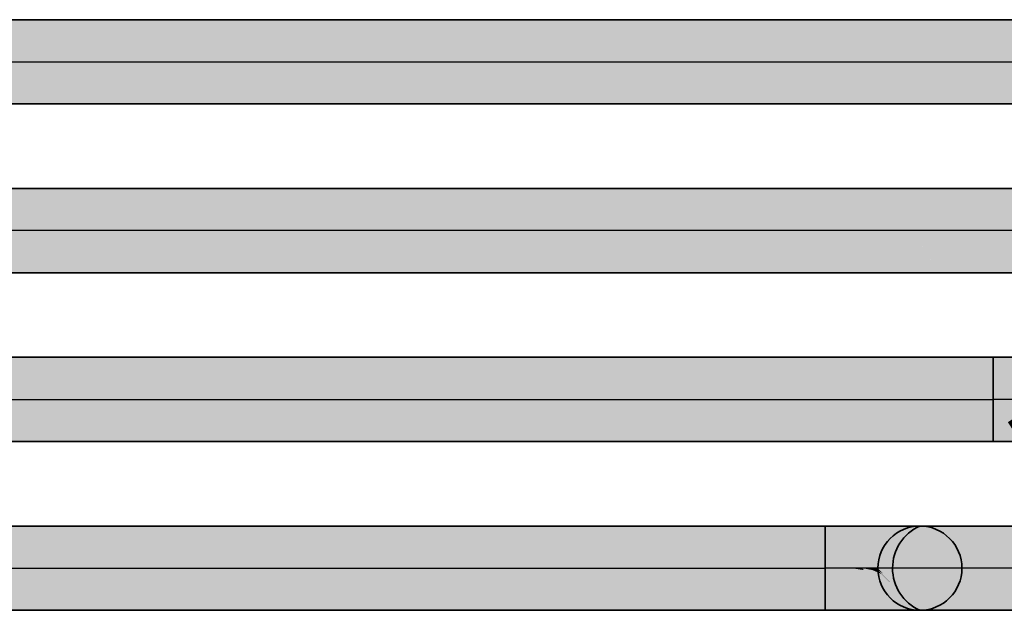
# Model space of a CAD drawing. Extents: x 635 to 1785, y -95 to 499.
# Tile 121 of 159: x 1119.76 to 1127.65, y 166.63 to 171.36. Entities that reach past the tile are written whole.
import ezdxf
from ezdxf.lldxf.tags import DXFTag

# ---------------------------------------------------------------- set-up
doc = ezdxf.new("R2010")
doc.units = 0
doc.layers.get('0').update_dxf_attribs({"lineweight": 35})
doc.layers.add('Rohrleitung', color=1, linetype='Continuous', lineweight=35, true_color=0xff0000)
doc.layers.add('Rohrleitung-Shading', color=1, linetype='Continuous', lineweight=35, true_color=0xff0000)
tags = doc.linetypes.add('STRICHPUNKT2', pattern=[12.7, 6.35, -3.175, 0, -3.175]).pattern_tags.tags
tags[10:11] = [DXFTag(74, 4), DXFTag(75, 0), DXFTag(340, '0'), DXFTag(46, 0.0), DXFTag(50, 0.0), DXFTag(44, 0.0), DXFTag(45, 0.0)]
tags[8:9] = [DXFTag(74, 4), DXFTag(75, 0), DXFTag(340, '0'), DXFTag(46, 0.0), DXFTag(50, 0.0), DXFTag(44, 0.0), DXFTag(45, 0.0)]
tags[6:7] = [DXFTag(74, 4), DXFTag(75, 0), DXFTag(340, '0'), DXFTag(46, 0.0), DXFTag(50, 0.0), DXFTag(44, 0.0), DXFTag(45, 0.0)]
tags[4:5] = [DXFTag(74, 4), DXFTag(75, 0), DXFTag(340, '0'), DXFTag(46, 0.0), DXFTag(50, 0.0), DXFTag(44, 0.0), DXFTag(45, 0.0)]

# ---------------------------------------------------------------- blocks, each defined once
blk = doc.blocks.new('Shading-A06HSU8MNL', base_point=(1126.2151, 166.6287))
at = {"layer": 'Rohrleitung-Shading', "color": 12, "true_color": 0xd90000}
for points in [[(1126.2151, 166.9657), (1126.2151, 167.3027), (790.0537, 166.9657), (790.0537, 167.3027)], [(1126.2151, 166.6287), (1126.2151, 166.9657), (790.0537, 166.6287), (790.0537, 166.9657)]]:
    blk.add_solid(points, dxfattribs=at)
blk = doc.blocks.new('Shading-A06HSU9ONL', base_point=(1126.2151, 166.6287))
at = {"layer": 'Rohrleitung-Shading', "color": 12, "true_color": 0xd90000}
for points in [[(1126.3245, 166.9657), (1126.4117, 167.3027), (1126.2151, 166.9657), (1126.2151, 167.3027)], [(1126.2151, 166.6287), (1126.4117, 166.6287), (1126.2151, 166.9657), (1126.3264, 166.9584)], [(1126.3264, 166.9584), (1126.3245, 166.9657), (1126.2151, 166.9657)]]:
    blk.add_solid(points, dxfattribs=at)
at = {"layer": 'Rohrleitung-Shading', "color": 12, "true_color": 0xd30000}
for points in [[(1126.4265, 166.9657), (1126.5951, 167.3027), (1126.3245, 166.9657), (1126.4117, 167.3027)], [(1126.3264, 166.9584), (1126.4418, 166.9353), (1126.3245, 166.9657), (1126.434, 166.9508)], [(1126.434, 166.9508), (1126.4265, 166.9657), (1126.3245, 166.9657)], [(1126.4117, 166.6287), (1126.5951, 166.6287), (1126.3264, 166.9584), (1126.4418, 166.9353)]]:
    blk.add_solid(points, dxfattribs=at)
at = {"layer": 'Rohrleitung-Shading', "color": 12, "true_color": 0xc70000}
for points in [[(1126.5142, 166.9657), (1126.7524, 167.3027), (1126.4265, 166.9657), (1126.5951, 167.3027)], [(1126.434, 166.9508), (1126.5474, 166.9188), (1126.4265, 166.9657), (1126.5247, 166.9508)], [(1126.5247, 166.9508), (1126.5142, 166.9657), (1126.4265, 166.9657)], [(1126.4418, 166.9353), (1126.5654, 166.8931), (1126.434, 166.9508), (1126.5474, 166.9188)], [(1126.5951, 166.6287), (1126.7524, 166.6287), (1126.4418, 166.9353), (1126.5654, 166.8931)]]:
    blk.add_solid(points, dxfattribs=at)
at = {"layer": 'Rohrleitung-Shading', "color": 12, "true_color": 0xb60000}
for points in [[(1126.5814, 166.9657), (1126.8732, 167.3027), (1126.5142, 166.9657), (1126.7524, 167.3027)], [(1126.5247, 166.9508), (1126.6221, 166.9188), (1126.5142, 166.9657), (1126.5942, 166.9508)], [(1126.5942, 166.9508), (1126.5814, 166.9657), (1126.5142, 166.9657)], [(1126.5474, 166.9188), (1126.6689, 166.8646), (1126.5247, 166.9508), (1126.6221, 166.9188)], [(1126.5654, 166.8931), (1126.7035, 166.8247), (1126.5474, 166.9188), (1126.6689, 166.8646)], [(1126.7524, 166.6287), (1126.8732, 166.6287), (1126.5654, 166.8931), (1126.7035, 166.8247)]]:
    blk.add_solid(points, dxfattribs=at)
at = {"layer": 'Rohrleitung-Shading', "color": 14, "true_color": 0xa20000}
for points in [[(1126.6237, 166.9657), (1126.9491, 167.3027), (1126.5814, 166.9657), (1126.8732, 167.3027)], [(1126.5942, 166.9508), (1126.6689, 166.9188), (1126.5814, 166.9657), (1126.6381, 166.9508)], [(1126.6381, 166.9508), (1126.6237, 166.9657), (1126.5814, 166.9657)], [(1126.6221, 166.9188), (1126.7213, 166.8646), (1126.5942, 166.9508), (1126.6689, 166.9188)], [(1126.6689, 166.8646), (1126.8047, 166.7783), (1126.6221, 166.9188), (1126.7213, 166.8646)], [(1126.7035, 166.8247), (1126.8643, 166.7167), (1126.6689, 166.8646), (1126.8047, 166.7783)], [(1126.8732, 166.6287), (1126.9491, 166.6287), (1126.7035, 166.8247), (1126.8643, 166.7167)]]:
    blk.add_solid(points, dxfattribs=at)
at = {"layer": 'Rohrleitung-Shading', "color": 16, "true_color": 0x8b0000}
for points in [[(1126.6381, 166.9657), (1126.9751, 167.3027), (1126.6237, 166.9657), (1126.9491, 167.3027)], [(1126.6401, 166.9494), (1126.6237, 166.9657), (1126.6381, 166.9508)], [(1126.6401, 166.9494), (1126.6849, 166.9188), (1126.6237, 166.9657), (1126.653, 166.9508)], [(1126.653, 166.9508), (1126.6381, 166.9657), (1126.6237, 166.9657)], [(1126.6689, 166.9188), (1126.6782, 166.9117), (1126.6381, 166.9508), (1126.6401, 166.9494)], [(1126.6782, 166.9117), (1126.7393, 166.8646), (1126.6401, 166.9494), (1126.6849, 166.9188)], [(1126.7213, 166.8646), (1126.748, 166.8425), (1126.6689, 166.9188), (1126.6782, 166.9117)], [(1126.8254, 166.7783), (1126.7393, 166.8646), (1126.748, 166.8425), (1126.6782, 166.9117)], [(1126.8047, 166.7783), (1126.8701, 166.7214), (1126.7213, 166.8646), (1126.748, 166.8425)], [(1126.748, 166.8425), (1126.8701, 166.7214), (1126.8254, 166.7783), (1126.9626, 166.6411)], [(1126.8643, 166.7167), (1126.9637, 166.6287), (1126.8047, 166.7783), (1126.8701, 166.7214)], [(1126.9491, 166.6287), (1126.9637, 166.6287), (1126.8643, 166.7167)], [(1126.8701, 166.7214), (1126.9637, 166.6287), (1126.9626, 166.6411), (1126.9751, 166.6287)]]:
    blk.add_solid(points, dxfattribs=at)
blk = doc.blocks.new('Shading-A06HSUEMNL', base_point=(1127.563, 167.9797))
at = {"layer": 'Rohrleitung-Shading', "color": 12, "true_color": 0xd90000}
for points in [[(1127.563, 168.3167), (1127.563, 168.6537), (789.1687, 168.3167), (789.1687, 168.6537)], [(1127.563, 167.9797), (1127.563, 168.3167), (789.1687, 167.9797), (789.1687, 168.3167)]]:
    blk.add_solid(points, dxfattribs=at)
blk = doc.blocks.new('Shading-A06HSUEQNL', base_point=(1128.1775, 168.0303))
at = {"layer": 'Rohrleitung-Shading', "color": 12, "true_color": 0xd90000}
for points in [[(1127.6725, 168.3167), (1127.7598, 168.6537), (1127.563, 168.3167), (1127.563, 168.6537)], [(1127.6798, 168.1346), (1127.563, 168.3167), (1127.563, 168.0605)], [(1127.714, 168.1564), (1127.6744, 168.3094), (1127.6798, 168.1346), (1127.563, 168.3167)], [(1127.6744, 168.3094), (1127.6725, 168.3167), (1127.563, 168.3167)], [(1127.563, 168.0462), (1127.6979, 168.1064), (1127.563, 168.0605), (1127.6798, 168.1346)], [(1127.724, 168.118), (1127.714, 168.1564), (1127.6979, 168.1064), (1127.6798, 168.1346)], [(1127.7467, 168.0303), (1127.6979, 168.1064), (1127.563, 167.9797), (1127.563, 168.0462)], [(1127.6979, 168.1064), (1127.7467, 168.0303), (1127.724, 168.118)], [(1127.7467, 168.0303), (1127.563, 167.9797), (1127.5677, 167.9797)], [(1127.5677, 167.9797), (1127.7598, 167.9797), (1127.7467, 168.0303)]]:
    blk.add_solid(points, dxfattribs=at)
at = {"layer": 'Rohrleitung-Shading', "color": 12, "true_color": 0xd30000}
for points in [[(1127.7745, 168.3167), (1127.943, 168.6537), (1127.6725, 168.3167), (1127.7598, 168.6537)], [(1127.6744, 168.3094), (1127.7897, 168.2863), (1127.6725, 168.3167), (1127.782, 168.3018)], [(1127.782, 168.3018), (1127.7745, 168.3167), (1127.6725, 168.3167)], [(1127.8246, 168.2168), (1127.7897, 168.2863), (1127.714, 168.1564), (1127.6744, 168.3094)], [(1127.8528, 168.1603), (1127.8246, 168.2168), (1127.724, 168.118), (1127.714, 168.1564)], [(1127.724, 168.118), (1127.7467, 168.0303), (1127.8528, 168.1603), (1127.9056, 168.0544)], [(1127.7467, 168.0303), (1127.7598, 167.9797), (1127.9056, 168.0544), (1127.943, 167.9797)]]:
    blk.add_solid(points, dxfattribs=at)
at = {"layer": 'Rohrleitung-Shading', "color": 12, "true_color": 0xc70000}
for points in [[(1127.8622, 168.3167), (1128.1005, 168.6537), (1127.7745, 168.3167), (1127.943, 168.6537)], [(1127.782, 168.3018), (1127.8954, 168.2698), (1127.7745, 168.3167), (1127.8727, 168.3018)], [(1127.8727, 168.3018), (1127.8622, 168.3167), (1127.7745, 168.3167)], [(1127.7897, 168.2863), (1127.9135, 168.2441), (1127.782, 168.3018), (1127.8954, 168.2698)], [(1127.8246, 168.2168), (1127.8373, 168.2222), (1127.7897, 168.2863), (1127.8804, 168.2554)], [(1127.9587, 168.1801), (1127.9135, 168.2441), (1127.8246, 168.2168), (1127.8995, 168.2489)], [(1127.9587, 168.1801), (1127.8246, 168.2168), (1127.8528, 168.1603)], [(1127.8373, 168.2222), (1127.8995, 168.2489), (1127.8804, 168.2554)], [(1127.8528, 168.1603), (1127.9056, 168.0544), (1127.9587, 168.1801), (1128.0476, 168.0544)], [(1127.9056, 168.0544), (1127.943, 167.9797), (1128.0476, 168.0544), (1128.1005, 167.9797)]]:
    blk.add_solid(points, dxfattribs=at)
at = {"layer": 'Rohrleitung-Shading', "color": 12, "true_color": 0xb60000}
for points in [[(1127.9293, 168.3167), (1128.2212, 168.6537), (1127.8622, 168.3167), (1128.1005, 168.6537)], [(1127.8727, 168.3018), (1127.97, 168.2698), (1127.8622, 168.3167), (1127.9423, 168.3018)], [(1127.9423, 168.3018), (1127.9293, 168.3167), (1127.8622, 168.3167)], [(1127.8954, 168.2698), (1128.017, 168.2156), (1127.8727, 168.3018), (1127.97, 168.2698)], [(1127.9135, 168.2441), (1128.0515, 168.1757), (1127.8954, 168.2698), (1128.017, 168.2156)], [(1128.0427, 168.1801), (1127.9135, 168.2441), (1127.9587, 168.1801)], [(1128.0515, 168.1757), (1128.0427, 168.1801), (1128.0476, 168.0544), (1127.9587, 168.1801)], [(1128.0515, 168.1757), (1128.0476, 168.0544), (1128.1775, 168.0303)], [(1128.0476, 168.0544), (1128.1005, 167.9797), (1128.1775, 168.0303), (1128.2212, 167.9797)]]:
    blk.add_solid(points, dxfattribs=at)
at = {"layer": 'Rohrleitung-Shading', "color": 14, "true_color": 0xa20000}
for points in [[(1127.9717, 168.3167), (1128.2971, 168.6537), (1127.9293, 168.3167), (1128.2212, 168.6537)], [(1127.9423, 168.3018), (1128.017, 168.2698), (1127.9293, 168.3167), (1127.9861, 168.3018)], [(1127.9861, 168.3018), (1127.9717, 168.3167), (1127.9293, 168.3167)], [(1127.97, 168.2698), (1128.0693, 168.2156), (1127.9423, 168.3018), (1128.017, 168.2698)], [(1128.017, 168.2156), (1128.1526, 168.1293), (1127.97, 168.2698), (1128.0693, 168.2156)], [(1128.0515, 168.1757), (1128.2122, 168.0677), (1128.017, 168.2156), (1128.1526, 168.1293)], [(1128.0515, 168.1757), (1128.2971, 167.9797), (1128.2122, 168.0677)], [(1128.0515, 168.1757), (1128.1775, 168.0303), (1128.2971, 167.9797), (1128.2953, 167.9797)], [(1128.1775, 168.0303), (1128.2212, 167.9797), (1128.2953, 167.9797)]]:
    blk.add_solid(points, dxfattribs=at)
at = {"layer": 'Rohrleitung-Shading', "color": 16, "true_color": 0x8b0000}
for points in [[(1127.9861, 168.3167), (1128.323, 168.6537), (1127.9717, 168.3167), (1128.2971, 168.6537)], [(1127.9882, 168.3004), (1127.9717, 168.3167), (1127.9861, 168.3018)], [(1127.9882, 168.3004), (1128.033, 168.2698), (1127.9717, 168.3167), (1128.001, 168.3018)], [(1128.001, 168.3018), (1127.9861, 168.3167), (1127.9717, 168.3167)], [(1128.017, 168.2698), (1128.0261, 168.2627), (1127.9861, 168.3018), (1127.9882, 168.3004)], [(1128.0261, 168.2627), (1128.0872, 168.2156), (1127.9882, 168.3004), (1128.033, 168.2698)], [(1128.0693, 168.2156), (1128.0961, 168.1935), (1128.017, 168.2698), (1128.0261, 168.2627)], [(1128.1735, 168.1293), (1128.0872, 168.2156), (1128.0961, 168.1935), (1128.0261, 168.2627)], [(1128.1526, 168.1293), (1128.2181, 168.0724), (1128.0693, 168.2156), (1128.0961, 168.1935)], [(1128.0961, 168.1935), (1128.2181, 168.0724), (1128.1735, 168.1293), (1128.3107, 167.9921)], [(1128.2122, 168.0677), (1128.3118, 167.9797), (1128.1526, 168.1293), (1128.2181, 168.0724)], [(1128.2971, 167.9797), (1128.3118, 167.9797), (1128.2122, 168.0677)], [(1128.2181, 168.0724), (1128.3118, 167.9797), (1128.3107, 167.9921), (1128.323, 167.9797)]]:
    blk.add_solid(points, dxfattribs=at)
blk = doc.blocks.new('Shading-A06HSUFINL', base_point=(1130.431, 170.6817))
at = {"layer": 'Rohrleitung-Shading', "color": 12, "true_color": 0xd90000}
for points in [[(1130.431, 171.0187), (1130.431, 171.3557), (760.9285, 171.0187), (760.9285, 171.3557)], [(1130.431, 170.6817), (1130.431, 171.0187), (760.9285, 170.6817), (760.9285, 171.0187)]]:
    blk.add_solid(points, dxfattribs=at)
blk = doc.blocks.new('Shading-A06HSUFWNL', base_point=(1107.2113, 169.6677))
at = {"layer": 'Rohrleitung-Shading', "color": 12, "true_color": 0xd90000}
for points in [[(1126.3981, 170.0047), (1107.2113, 170.0047), (1126.7794, 169.6677), (1107.2113, 169.6677)], [(1126.7794, 169.6677), (1126.9104, 169.6677), (1126.3981, 170.0047), (1126.4092, 170.0047)], [(1126.5817, 170.0047), (1126.4092, 170.0047), (1127.5697, 169.6677), (1126.9104, 169.6677)], [(1128.413, 169.6677), (1127.7333, 170.0047), (1127.5697, 169.6677), (1126.5817, 170.0047)], [(1126.7794, 169.6677), (1107.2113, 169.6677), (1127.0721, 169.3307), (1112.3308, 169.3307)], [(1127.0721, 169.3307), (1127.1324, 169.3307), (1126.7794, 169.6677), (1126.9104, 169.6677)], [(1127.4712, 169.3649), (1127.5697, 169.6677), (1127.0552, 169.448), (1126.9104, 169.6677)], [(1128.2504, 169.3307), (1128.413, 169.6677), (1127.4601, 169.3307), (1127.5697, 169.6677)], [(1127.4601, 169.3307), (1127.4712, 169.3649), (1127.1324, 169.3307), (1127.0552, 169.448)]]:
    blk.add_solid(points, dxfattribs=at)
blk = doc.blocks.new('Shading-A06HSUG0NL', base_point=(1126.9594, 166.9657))
at = {"layer": 'Rohrleitung-Shading', "color": 16, "true_color": 0x8b0000}
for points in [[(1126.6754, 166.9657), (1127.001, 167.3027), (1126.6381, 166.9657), (1126.9751, 167.3027)], [(1127.001, 166.6287), (1126.6754, 166.9657), (1126.9751, 166.6287), (1126.6381, 166.9657)]]:
    blk.add_solid(points, dxfattribs=at)
at = {"layer": 'Rohrleitung-Shading', "color": 14, "true_color": 0xa20000}
for points in [[(1126.785, 166.9657), (1127.0769, 167.3027), (1126.6754, 166.9657), (1127.001, 167.3027)], [(1127.0769, 166.6287), (1126.785, 166.9657), (1127.001, 166.6287), (1126.6754, 166.9657)]]:
    blk.add_solid(points, dxfattribs=at)
at = {"layer": 'Rohrleitung-Shading', "color": 12, "true_color": 0xb60000}
for points in [[(1126.9594, 166.9657), (1127.1976, 167.3027), (1126.785, 166.9657), (1127.0769, 167.3027)], [(1127.1976, 166.6287), (1126.9594, 166.9657), (1127.0769, 166.6287), (1126.785, 166.9657)]]:
    blk.add_solid(points, dxfattribs=at)
at = {"layer": 'Rohrleitung-Shading', "color": 12, "true_color": 0xc70000}
for points in [[(1127.1865, 166.9657), (1127.3551, 167.3027), (1126.9594, 166.9657), (1127.1976, 167.3027)], [(1127.3551, 166.6287), (1127.1865, 166.9657), (1127.1976, 166.6287), (1126.9594, 166.9657)]]:
    blk.add_solid(points, dxfattribs=at)
at = {"layer": 'Rohrleitung-Shading', "color": 12, "true_color": 0xd30000}
for points in [[(1127.4512, 166.9657), (1127.5383, 167.3027), (1127.1865, 166.9657), (1127.3551, 167.3027)], [(1127.5383, 166.6287), (1127.4512, 166.9657), (1127.3551, 166.6287), (1127.1865, 166.9657)]]:
    blk.add_solid(points, dxfattribs=at)
at = {"layer": 'Rohrleitung-Shading', "color": 12, "true_color": 0xd90000}
for points in [[(1127.735, 166.9657), (1127.735, 167.3027), (1127.4512, 166.9657), (1127.5383, 167.3027)], [(1127.735, 166.6287), (1127.735, 166.9657), (1127.5383, 166.6287), (1127.4512, 166.9657)]]:
    blk.add_solid(points, dxfattribs=at)
blk = doc.blocks.new('Stahlrohr nach DIN 2448-A06HSW28NL', base_point=(760.9285, 170.6817))
at = {"color": 0, "linetype": 'ByBlock', "lineweight": -2, "ltscale": 0.35}
for p, q in [((1130.431, 171.3557), (760.9285, 171.3557)), ((760.9285, 170.6817), (1130.431, 170.6817))]:
    blk.add_line(p, q, dxfattribs=at)
at = {"color": 0, "linetype": 'STRICHPUNKT2', "lineweight": 25, "ltscale": 0.25}
blk.add_line((760.9285, 171.0187), (1130.431, 171.0187), dxfattribs=at)
blk = doc.blocks.new('Stahlrohr nach DIN 2448-A06HSW2GNL', base_point=(763.3335, 169.3307))
at = {"color": 0, "linetype": 'ByBlock', "lineweight": -2, "ltscale": 0.35}
for p, q in [((1130.517, 170.0047), (763.3335, 170.0047)), ((763.3335, 169.3307), (1130.517, 169.3307))]:
    blk.add_line(p, q, dxfattribs=at)
at = {"color": 0, "linetype": 'STRICHPUNKT2', "lineweight": 25, "ltscale": 0.25}
blk.add_line((1130.517, 169.6677), (763.3335, 169.6677), dxfattribs=at)
blk = doc.blocks.new('Rohrbogen-A06HSW2MNL', base_point=(1127.563, 167.9797))
at = {"color": 0, "linetype": 'ByBlock', "lineweight": -2, "ltscale": 0.35}
for p, q in [((1127.563, 167.9797), (1127.563, 168.6537)), ((1127.7597, 168.6537), (1127.563, 168.6537)), ((1127.943, 168.6537), (1127.7597, 168.6537)), ((1128.1004, 168.6537), (1127.943, 168.6537)), ((1128.2212, 168.6537), (1128.1004, 168.6537)), ((1128.2971, 168.6537), (1128.2212, 168.6537)), ((1128.323, 168.6537), (1128.2971, 168.6537)), ((1127.7597, 167.9797), (1127.563, 167.9797)), ((1127.943, 167.9797), (1127.7597, 167.9797)), ((1128.1004, 167.9797), (1127.943, 167.9797)), ((1128.2212, 167.9797), (1128.1004, 167.9797)), ((1128.2971, 167.9797), (1128.2212, 167.9797)), ((1128.323, 167.9797), (1128.2971, 167.9797))]:
    blk.add_line(p, q, dxfattribs=at)
at = {"color": 0, "linetype": 'STRICHPUNKT2', "lineweight": 25, "ltscale": 0.25}
blk.add_line((1128.323, 168.3167), (1127.563, 168.3167), dxfattribs=at)
at = {"color": 0, "linetype": 'ByBlock', "lineweight": -2, "ltscale": 0.35}
blk.add_circle((1128.323, 168.3167), 0.337, dxfattribs=at)
blk = doc.blocks.new('Stahlrohr nach DIN 2448-A06HSW2ONL', base_point=(789.1687, 167.9797))
at = {"color": 0, "linetype": 'ByBlock', "lineweight": -2, "ltscale": 0.35}
for p, q in [((1127.563, 168.6537), (789.1687, 168.6537)), ((1127.563, 168.4563), (1127.563, 168.6537)), ((1127.563, 168.1771), (1127.563, 168.4563)), ((1127.563, 167.9797), (1127.563, 168.1771)), ((789.1687, 167.9797), (1127.563, 167.9797))]:
    blk.add_line(p, q, dxfattribs=at)
at = {"color": 0, "linetype": 'STRICHPUNKT2', "lineweight": 25, "ltscale": 0.25}
blk.add_line((789.1687, 168.3167), (1127.563, 168.3167), dxfattribs=at)
blk = doc.blocks.new('Rohrbogen-A06HSW2QNL', base_point=(1126.6381, 166.6287))
at = {"color": 0, "linetype": 'ByBlock', "lineweight": -2, "ltscale": 0.35}
for p, q in [((1127.0009, 167.3027), (1126.975, 167.3027)), ((1127.0769, 167.3027), (1127.0009, 167.3027)), ((1127.1976, 167.3027), (1127.0769, 167.3027)), ((1127.355, 167.3027), (1127.1976, 167.3027)), ((1127.5383, 167.3027), (1127.355, 167.3027)), ((1127.735, 167.3027), (1127.5383, 167.3027)), ((1127.735, 166.6287), (1127.735, 167.3027)), ((1127.0009, 166.6287), (1126.975, 166.6287)), ((1127.0769, 166.6287), (1127.0009, 166.6287)), ((1127.1976, 166.6287), (1127.0769, 166.6287)), ((1127.355, 166.6287), (1127.1976, 166.6287)), ((1127.5383, 166.6287), (1127.355, 166.6287)), ((1127.735, 166.6287), (1127.5383, 166.6287))]:
    blk.add_line(p, q, dxfattribs=at)
at = {"color": 0, "linetype": 'STRICHPUNKT2', "lineweight": 25, "ltscale": 0.25}
blk.add_line((1127.735, 166.9657), (1126.975, 166.9657), dxfattribs=at)
at = {"color": 0, "linetype": 'ByBlock', "lineweight": -2, "ltscale": 0.35}
blk.add_circle((1126.975, 166.9657), 0.337, dxfattribs=at)
at = {"color": 0, "lineweight": -2}
blk.add_ellipse((1127.1247, 166.9657), major_axis=(-0.1497, 0.337), ratio=1, start_param=0, end_param=2.305501, dxfattribs=at)
blk = doc.blocks.new('Stahlrohr nach DIN 2448-A06HSW2SNL', base_point=(1126.6381, 166.6287))
at = {"color": 0, "linetype": 'STRICHPUNKT2', "lineweight": 25, "ltscale": 0.25}
blk.add_line((1126.975, 166.9657), (1126.975, 166.9657), dxfattribs=at)
at = {"color": 0, "linetype": 'ByBlock', "lineweight": -2, "ltscale": 0.35}
blk.add_circle((1126.975, 166.9657), 0.337, dxfattribs=at)
at = {"color": 0, "lineweight": -2}
blk.add_ellipse((1127.1247, 166.9657), major_axis=(-0.1497, 0.337), ratio=1, start_param=0, end_param=2.305501, dxfattribs=at)
blk = doc.blocks.new('Rohrbogen-A06HSW2UNL', base_point=(1126.2151, 166.6287))
at = {"color": 0, "linetype": 'ByBlock', "lineweight": -2, "ltscale": 0.35}
for p, q in [((1126.215, 166.6287), (1126.215, 167.3027)), ((1126.4117, 167.3027), (1126.215, 167.3027)), ((1126.595, 167.3027), (1126.4117, 167.3027)), ((1126.7524, 167.3027), (1126.595, 167.3027)), ((1126.8732, 167.3027), (1126.7524, 167.3027)), ((1126.9491, 167.3027), (1126.8732, 167.3027)), ((1126.975, 167.3027), (1126.9491, 167.3027)), ((1126.4117, 166.6287), (1126.215, 166.6287)), ((1126.595, 166.6287), (1126.4117, 166.6287)), ((1126.7524, 166.6287), (1126.595, 166.6287)), ((1126.8732, 166.6287), (1126.7524, 166.6287)), ((1126.9491, 166.6287), (1126.8732, 166.6287)), ((1126.975, 166.6287), (1126.9491, 166.6287))]:
    blk.add_line(p, q, dxfattribs=at)
at = {"color": 0, "linetype": 'STRICHPUNKT2', "lineweight": 25, "ltscale": 0.25}
blk.add_line((1126.975, 166.9657), (1126.215, 166.9657), dxfattribs=at)
at = {"color": 0, "linetype": 'ByBlock', "lineweight": -2, "ltscale": 0.35}
blk.add_circle((1126.975, 166.9657), 0.337, dxfattribs=at)
blk = doc.blocks.new('Stahlrohr nach DIN 2448-A06HSW2WNL', base_point=(790.0537, 166.6287))
at = {"color": 0, "linetype": 'ByBlock', "lineweight": -2, "ltscale": 0.35}
for p, q in [((1126.215, 167.3027), (790.0537, 167.3027)), ((1126.215, 167.1053), (1126.215, 167.3027)), ((1126.215, 166.8261), (1126.215, 167.1053)), ((1126.215, 166.6287), (1126.215, 166.8261)), ((790.0537, 166.6287), (1126.215, 166.6287))]:
    blk.add_line(p, q, dxfattribs=at)
at = {"color": 0, "linetype": 'STRICHPUNKT2', "lineweight": 25, "ltscale": 0.25}
blk.add_line((790.0537, 166.9657), (1126.215, 166.9657), dxfattribs=at)

msp = doc.modelspace()

# ---------------------------------------------------------------- block references
at = {"layer": 'Rohrleitung'}
for name, p in [('Shading-A06HSUFINL', (1130.431, 170.6817)), ('Shading-A06HSUFWNL', (1107.2113, 169.6677)), ('Shading-A06HSUEMNL', (1127.563, 167.9797)), ('Shading-A06HSUEQNL', (1128.1775, 168.0303)), ('Shading-A06HSU8MNL', (1126.2151, 166.6287)), ('Shading-A06HSU9ONL', (1126.2151, 166.6287)), ('Shading-A06HSUG0NL', (1126.9594, 166.9657))]:
    msp.add_blockref(name, p, dxfattribs=at)
at = {"layer": 'Rohrleitung', "ltscale": 0.35}
for name, p in [('Stahlrohr nach DIN 2448-A06HSW28NL', (760.9285, 170.6817)), ('Stahlrohr nach DIN 2448-A06HSW2GNL', (763.3335, 169.3307)), ('Stahlrohr nach DIN 2448-A06HSW2ONL', (789.1687, 167.9797)), ('Rohrbogen-A06HSW2MNL', (1127.563, 167.9797)), ('Stahlrohr nach DIN 2448-A06HSW2WNL', (790.0537, 166.6287)), ('Rohrbogen-A06HSW2UNL', (1126.2151, 166.6287)), ('Rohrbogen-A06HSW2QNL', (1126.6381, 166.6287)), ('Stahlrohr nach DIN 2448-A06HSW2SNL', (1126.6381, 166.6287))]:
    msp.add_blockref(name, p, dxfattribs=at)

doc.saveas('drawing.dxf')
